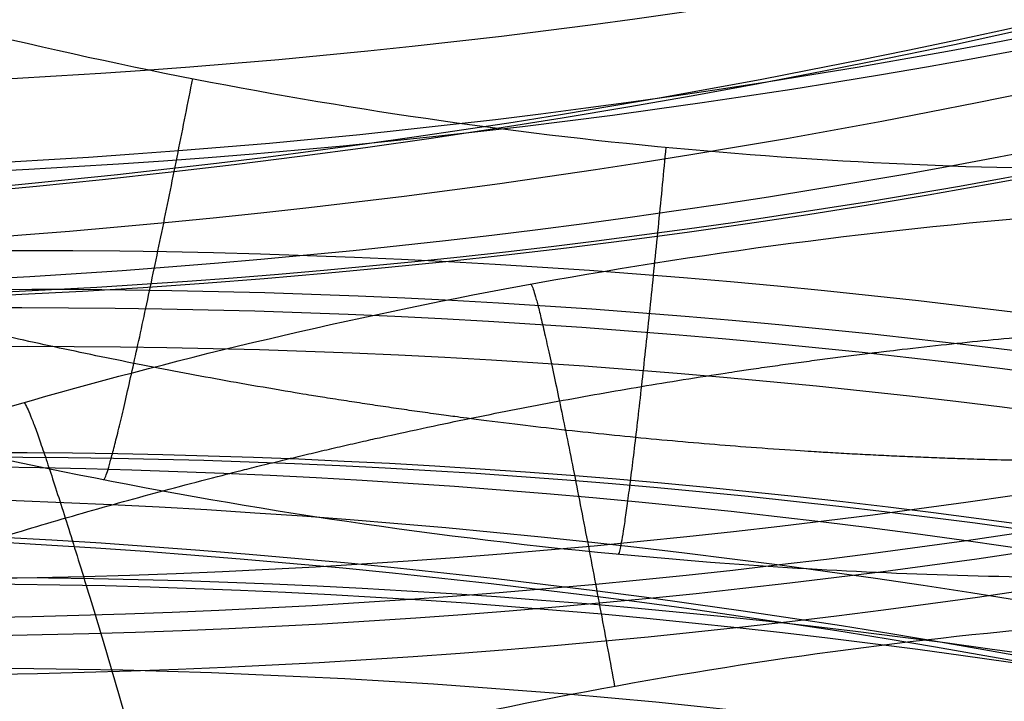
# Model space of a CAD drawing. Header units: millimetres. Extents: x -100 to 126, y -123 to 124.
# Tile 28 of 133: x -29.46 to -22.48, y -1.52 to 3.31. Entities that reach past the tile are written whole.
import ezdxf

# ---------------------------------------------------------------- set-up
doc = ezdxf.new("R2010")
doc.units = ezdxf.units.MM
doc.layers.add('Window garden_table', color=18, linetype='Continuous', true_color=0x000000)

msp = doc.modelspace()

# ---------------------------------------------------------------- linework, layer by layer
at = {"layer": 'Window garden_table', "extrusion": (0.09536166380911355, -0.1744338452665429, -0.9800402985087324)}
msp.add_circle((-1.574126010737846, -30.75175541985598, -191.3559656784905), 58.0726845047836, dxfattribs=at)
at = {"layer": 'Window garden_table', "extrusion": (0.09536166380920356, -0.1744338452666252, -0.9800402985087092)}
msp.add_circle((-1.574126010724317, -30.75175541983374, -193.8559656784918), 55.57268450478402, dxfattribs=at)
at = {"layer": 'Window garden_table', "extrusion": (0.09536166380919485, -0.1744338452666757, -0.980040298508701)}
msp.add_circle((-1.574126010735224, -30.75175541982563, -178.8287876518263), 56.11893305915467, dxfattribs=at)
at = {"layer": 'Window garden_table', "extrusion": (-0.09536166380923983, 0.1744338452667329, 0.9800402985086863)}
msp.add_circle((1.574126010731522, -30.75175541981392, 161.332072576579), 53.3216152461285, dxfattribs=at)
at = {"layer": 'Window garden_table', "extrusion": (0.09536166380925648, -0.1744338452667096, -0.9800402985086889)}
msp.add_circle((-1.574126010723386, -30.75175541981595, -163.8559656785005), 52.2464788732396, dxfattribs=at)
at = {"layer": 'Window garden_table', "extrusion": (0.09758912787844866, 0.1731975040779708, -0.9800402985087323)}
msp.add_circle((-0.5139650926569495, -28.34734351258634, -190.8682362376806), 58.0726845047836, dxfattribs=at)
at = {"layer": 'Window garden_table', "extrusion": (0.09758912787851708, 0.1731975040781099, -0.9800402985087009)}
msp.add_circle((-0.5139650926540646, -28.34734351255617, -178.341058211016), 56.11893305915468, dxfattribs=at)
at = {"layer": 'Window garden_table', "extrusion": (-0.09758912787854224, -0.1731975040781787, 0.9800402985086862)}
msp.add_circle((0.5139650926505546, -28.34734351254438, 160.8443431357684), 53.3216152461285, dxfattribs=at)
at = {"layer": 'Window garden_table', "extrusion": (0.09758912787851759, 0.1731975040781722, -0.9800402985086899)}
msp.add_circle((-0.5139650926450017, -28.34734351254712, -163.3682362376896), 52.24647887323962, dxfattribs=at)
at = {"layer": 'Window garden_table', "extrusion": (0.09758912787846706, 0.1731975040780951, -0.9800402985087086)}
msp.add_circle((-0.5139650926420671, -28.34734351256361, -193.3682362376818), 55.57268450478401, dxfattribs=at)
at = {"layer": 'Window garden_table', "extrusion": (0.1036622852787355, -0.1874754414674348, -0.9767840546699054)}
msp.add_arc((0.0089831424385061, -26.07164328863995, -165.4430030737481), 55.62077421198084, 91.742196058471, 88.66369701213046, dxfattribs=at)
at = {"layer": 'Window garden_table', "extrusion": (0.1036622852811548, -0.1874754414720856, -0.976784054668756)}
for centre, radius, end in [((0.0089831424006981, -26.0716432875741, -165.7884737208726), 55.27530356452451, 88.66369701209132), ((0.0089831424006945, -26.0716432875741, -165.0975324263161), 55.27530356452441, 88.6636970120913), ((0.0089831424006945, -26.0716432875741, -165.4430030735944), 54.92983291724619, 88.6636970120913)]:
    msp.add_arc(centre, radius, 91.7421960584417, end, dxfattribs=at)
at = {"layer": 'Window garden_table', "extrusion": (0.09536166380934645, -0.1744338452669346, -0.9800402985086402)}
msp.add_arc((-1.574126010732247, -30.75175541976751, -190.9647199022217), 58.04188007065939, 90.0000000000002, 270.0000000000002, dxfattribs=at)
at = {"layer": 'Window garden_table', "extrusion": (-0.09536166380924, 0.1744338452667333, 0.9800402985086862)}
msp.add_arc((1.574126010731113, -30.75175541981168, 191.7472114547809), 53.10348893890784, 269.9999999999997, 89.99999999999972, dxfattribs=at)
at = {"layer": 'Window garden_table', "extrusion": (0.0953616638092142, -0.1744338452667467, -0.9800402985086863)}
msp.add_arc((-1.574126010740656, -30.75175541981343, -166.6928554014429), 54.19598604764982, 90.00000000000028, 270.0000000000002, dxfattribs=at)
at = {"layer": 'Window garden_table', "extrusion": (0.09536166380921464, -0.1744338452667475, -0.9800402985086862)}
msp.add_arc((-1.574126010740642, -30.75175541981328, -165.2059169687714), 53.09254346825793, 89.99999999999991, 269.9999999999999, dxfattribs=at)
at = {"layer": 'Window garden_table', "extrusion": (-0.09536166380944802, 0.1744338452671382, 0.9800402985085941)}
msp.add_arc((1.574126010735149, -30.75175541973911, 161.0190759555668), 53.29697169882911, 269.9999999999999, 89.99999999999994, dxfattribs=at)
at = {"layer": 'Window garden_table', "extrusion": (-0.09536166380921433, 0.1744338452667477, 0.9800402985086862)}
msp.add_arc((1.574126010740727, -30.75175541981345, 162.774297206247), 52.70725160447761, 270.0000000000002, 90.0000000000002, dxfattribs=at)
at = {"layer": 'Window garden_table', "extrusion": (0.1027248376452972, 0.1879907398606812, -0.9767840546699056)}
msp.add_arc((-0.5323598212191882, -25.464587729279, -164.2860971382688), 55.62077421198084, 91.74219605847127, 88.66369701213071, dxfattribs=at)
at = {"layer": 'Window garden_table', "extrusion": (0.1027248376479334, 0.1879907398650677, -0.9767840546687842)}
for centre, radius, start, end in [((-0.5323598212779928, -25.46458772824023, -163.9406264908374), 55.27530356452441, 91.74219605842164, 88.66369701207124), ((-0.5323598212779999, -25.46458772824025, -164.6315677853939), 55.27530356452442, 91.74219605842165, 88.66369701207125), ((-0.5323598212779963, -25.46458772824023, -164.2860971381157), 54.92983291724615, 91.74219605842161, 88.66369701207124)]:
    msp.add_arc(centre, radius, start, end, dxfattribs=at)
at = {"layer": 'Window garden_table', "extrusion": (0.09758912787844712, 0.1731975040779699, -0.9800402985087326)}
msp.add_arc((-0.5139650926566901, -28.3473435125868, -190.4769904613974), 58.04188007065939, 270, 89.99999999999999, dxfattribs=at)
at = {"layer": 'Window garden_table', "extrusion": (0.09758912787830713, 0.1731975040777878, -0.9800402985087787)}
msp.add_arc((-0.5139650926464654, -28.34734351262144, -166.2051259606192), 54.19598604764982, 269.9999999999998, 89.99999999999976, dxfattribs=at)
at = {"layer": 'Window garden_table', "extrusion": (-0.09758912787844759, -0.17319750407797, 0.9800402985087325)}
msp.add_arc((0.5139650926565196, -28.34734351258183, 160.5313465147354), 53.29697169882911, 90.0000000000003, 270.0000000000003, dxfattribs=at)
at = {"layer": 'Window garden_table', "extrusion": (0.09758912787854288, 0.173197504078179, -0.9800402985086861)}
msp.add_arc((-0.5139650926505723, -28.34734351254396, -164.7181875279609), 53.09254346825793, 269.9999999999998, 89.99999999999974, dxfattribs=at)
at = {"layer": 'Window garden_table', "extrusion": (-0.09758912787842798, -0.1731975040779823, 0.9800402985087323)}
msp.add_arc((0.5139650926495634, -28.34734351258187, 162.2865677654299), 52.70725160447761, 90.00000000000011, 270.0000000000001, dxfattribs=at)
at = {"layer": 'Window garden_table', "extrusion": (-0.09758912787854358, -0.1731975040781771, 0.9800402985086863)}
msp.add_arc((0.5139650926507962, -28.34734351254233, 191.2594820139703), 53.10348893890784, 89.99999999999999, 270, dxfattribs=at)
at = {"layer": 'Window garden_table'}
for points in [[(-39.55866727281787, 69.07844957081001, 49.51840147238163), (-40.59708286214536, 68.51075562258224, 49.5184014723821), (-41.60748831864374, 67.89162768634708, 49.52091995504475), (-43.56234900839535, 66.55660489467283, 49.53096916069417), (-44.50695013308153, 65.84058718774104, 49.53850151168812), (-46.32123047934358, 64.3186135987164, 49.55850777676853), (-47.19102927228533, 63.51250751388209, 49.57098489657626), (-48.84744049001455, 61.81803237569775, 49.60076469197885), (-49.63414173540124, 60.92949086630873, 49.61807205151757), (-51.11687697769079, 59.07859512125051, 49.65735198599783), (-51.81296555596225, 58.11605201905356, 49.67933057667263), (-53.10784735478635, 56.12629996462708, 49.72774966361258), (-53.70665848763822, 55.09889216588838, 49.75419731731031), (-54.80127146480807, 52.9891695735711, 49.81130997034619), (-55.29705327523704, 51.90665279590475, 49.84198303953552), (-56.18086096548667, 49.69699294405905, 49.90726277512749), (-56.56882880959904, 48.56965181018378, 49.94187816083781), (-57.23327359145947, 46.28105098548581, 50.01472198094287), (-57.50965569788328, 45.11960423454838, 50.05295949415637), (-57.94824098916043, 42.7738283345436, 50.13269291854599), (-58.11031502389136, 41.58932999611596, 50.17419795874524), (-58.31866906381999, 39.20871392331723, 50.26008067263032), (-58.36478932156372, 38.01245131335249, 50.30446720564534), (-58.34071002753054, 35.61969288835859, 50.39569928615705), (-58.27032503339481, 34.4230823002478, 50.44255310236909), (-58.01380558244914, 32.04103243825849, 50.53828178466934), (-57.82746596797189, 30.85551340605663, 50.58716401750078), (-57.34070090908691, 28.50696429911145, 50.68649096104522), (-57.04005750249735, 27.34389330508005, 50.73694184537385), (-56.32742934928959, 25.0513663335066, 50.83893085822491), (-55.91522148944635, 23.92191081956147, 50.89047370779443), (-54.98326787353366, 21.70744588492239, 50.99415888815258), (-54.46330201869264, 20.62247940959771, 51.04630427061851), (-53.32066359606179, 18.50742734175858, 51.15069852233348), (-52.69778235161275, 17.47742670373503, 51.2029486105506), (-51.35513174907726, 15.48224635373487, 51.3070524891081), (-50.63517348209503, 14.51719148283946, 51.3589055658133), (-49.10512564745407, 12.66125307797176, 51.46171640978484), (-48.29487489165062, 11.77053047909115, 51.51267150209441), (-46.59187927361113, 10.07192679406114, 51.61319279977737), (-45.69900815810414, 9.264237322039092, 51.66275441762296), (-43.83922319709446, 7.739604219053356, 51.76000535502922), (-42.87222416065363, 7.022875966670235, 51.80768830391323), (-40.87337462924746, 5.687223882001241, 51.90071343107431), (-39.84148471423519, 5.068530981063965, 51.94604766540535), (-37.72270252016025, 3.93508898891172, 52.03392660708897), (-36.63581958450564, 3.420577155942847, 52.07646208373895), (-34.41746875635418, 2.500651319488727, 52.15831920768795), (-33.28606000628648, 2.095471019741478, 52.19763069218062), (-30.98954673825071, 1.398318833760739, 52.27264463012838), (-29.82455007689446, 1.10656698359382, 52.3083363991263), (-27.47211893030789, 0.6392898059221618, 52.3757492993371), (-26.28483774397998, 0.4639609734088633, 52.40745967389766), (-23.89935539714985, 0.2314164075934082, 52.46658604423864), (-22.70134756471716, 0.1743644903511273, 52.49399167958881), (-20.90536399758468, 0.1779157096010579, 52.53165805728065), (-20.30668025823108, 0.1939707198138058, 52.54364329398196), (-19.11098851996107, 0.2557698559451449, 52.56643816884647), (-18.51401016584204, 0.3015266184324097, 52.57724669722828), (-17.32319059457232, 0.4226334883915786, 52.59766015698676), (-16.72938034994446, 0.4979932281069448, 52.60726406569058), (-15.54635235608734, 0.678136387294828, 52.62524333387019), (-14.95716658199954, 0.7829263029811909, 52.63361776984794), (-13.7848330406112, 1.021686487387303, 52.64911627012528), (-13.2017179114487, 1.155660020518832, 52.65623952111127), (-12.04295751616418, 1.452470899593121, 52.66921703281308), (-11.46734520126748, 1.61530822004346, 52.67507060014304), (-10.32500484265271, 1.969457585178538, 52.68549339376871), (-9.758309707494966, 2.160766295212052, 52.69006205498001), (-8.635196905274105, 2.571397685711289, 52.69790300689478), (-8.07881174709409, 2.7907137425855, 52.70117486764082), (-6.97768716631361, 3.256828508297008, 52.70641355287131), (-6.432979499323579, 3.503617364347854, 52.70838008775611), (-5.356549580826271, 4.024077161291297, 52.71100285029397), (-4.824857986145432, 4.297735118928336, 52.71165893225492), (-3.775767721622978, 4.87126483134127, 52.71165893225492), (-3.258398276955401, 5.171120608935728, 52.71100285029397), (-2.23922415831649, 5.796311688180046, 52.70838008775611), (-1.737446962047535, 6.121628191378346, 52.70641355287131), (-0.7506901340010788, 6.796942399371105, 52.70117486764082), (-0.2657359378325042, 7.14691869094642, 52.69790300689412), (0.6861844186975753, 7.870692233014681, 52.69006205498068), (1.153127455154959, 8.244465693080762, 52.68549339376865), (2.067880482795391, 9.014913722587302, 52.67507060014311), (2.515669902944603, 9.411562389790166, 52.66921703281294), (3.391019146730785, 10.22678386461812, 52.65623952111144), (3.818561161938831, 10.64532894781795, 52.64911627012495), (4.652370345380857, 11.503311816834, 52.63361776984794), (5.05862264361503, 11.94272036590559, 52.62524333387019), (5.848861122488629, 12.84134706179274, 52.60726406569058), (6.232835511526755, 13.30053478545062, 52.59766015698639), (6.977583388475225, 14.23758799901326, 52.57724669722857), (7.338348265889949, 14.71542221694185, 52.56643816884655), (8.035801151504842, 15.6885909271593, 52.54364329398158), (8.372483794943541, 16.18389364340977, 52.53165805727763), (9.344939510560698, 17.69382723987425, 52.49399167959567), (9.943594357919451, 18.7331010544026, 52.46658604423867), (11.03551534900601, 20.86671572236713, 52.40745967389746), (11.52881503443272, 21.96080540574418, 52.37574929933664), (12.40529828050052, 24.19330565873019, 52.30833639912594), (12.78856449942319, 25.33148111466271, 52.27264463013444), (13.44135574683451, 27.640995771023, 52.19763069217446), (13.71100777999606, 28.81212540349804, 52.15831920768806), (14.13407737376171, 31.17609580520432, 52.07646208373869), (14.28765974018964, 32.36876063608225, 52.0339266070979), (14.47724559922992, 34.76416998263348, 51.94604766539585), (14.51344377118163, 35.96677856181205, 51.90071343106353), (14.4680708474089, 38.37038153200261, 51.80768830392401), (14.38671542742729, 39.57128445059, 51.76000535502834), (14.10719254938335, 41.95983488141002, 51.6627544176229), (13.90925238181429, 43.14743784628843, 51.61319279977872), (13.39864748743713, 45.49791252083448, 51.5126715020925), (13.08621221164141, 46.6607870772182, 51.46171640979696), (12.34980701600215, 48.95060390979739, 51.35890556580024), (11.92605957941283, 50.07759500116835, 51.30705248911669), (10.97128472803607, 52.28482409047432, 51.20294861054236), (10.44046437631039, 53.36515372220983, 51.15069852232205), (9.276816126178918, 55.46871987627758, 51.04630427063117), (8.644172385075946, 56.49208620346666, 50.99415888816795), (7.283111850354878, 58.47196163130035, 50.89047370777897), (6.554850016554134, 59.4286328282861, 50.83893085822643), (5.009686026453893, 61.26601875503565, 50.73694184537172), (4.192904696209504, 62.14692105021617, 50.68649096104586), (2.478661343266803, 63.82441705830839, 50.58716401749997), (1.581282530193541, 64.62121633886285, 50.53828178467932), (-0.2854474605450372, 66.12297627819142, 50.44255310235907), (-1.254755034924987, 66.82815269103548, 50.39569928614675), (-3.255969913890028, 68.1400260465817, 50.3044672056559), (-4.287873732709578, 68.74694104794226, 50.26008067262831), (-6.404334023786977, 69.85659871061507, 50.17419795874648), (-7.488926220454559, 70.35955404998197, 50.13269291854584), (-9.700336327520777, 71.2565975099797, 50.05295949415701), (-10.82722694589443, 71.65088567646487, 50.01472198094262), (-13.1124255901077, 72.32693875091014, 49.9418781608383), (-14.27083989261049, 72.60888446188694, 49.90726277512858), (-16.60799780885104, 73.0576667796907, 49.8419830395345), (-17.78687682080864, 73.22465915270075, 49.81130997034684), (-20.15370005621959, 73.44204074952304, 49.75419731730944), (-21.34180349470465, 73.49255586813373, 49.72774966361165), (-23.71574057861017, 73.47659238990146, 49.67933057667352), (-24.90175128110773, 73.41020605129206, 49.65735198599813), (-27.26020247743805, 73.16115422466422, 49.61807205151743), (-28.43283142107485, 72.97854473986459, 49.60076469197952), (-30.75335823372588, 72.4988579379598, 49.57098489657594), (-31.90144922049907, 72.20179894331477, 49.55850777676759), (-34.16198230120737, 71.49610285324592, 49.53850151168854), (-35.27461537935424, 71.08744618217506, 49.53096916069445), (-37.45365898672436, 70.1624947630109, 49.5209199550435), (-38.52025168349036, 69.64614351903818, 49.5184014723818), (-39.55866727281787, 69.07844957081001, 49.51840147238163)], [(-37.4170948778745, -67.45344788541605, 49.51840147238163), (-36.38603930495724, -68.03440206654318, 49.5184014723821), (-35.32615100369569, -68.56437883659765, 49.52091995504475), (-33.1591391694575, -69.51717780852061, 49.53096916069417), (-32.05183420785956, -69.94005883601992, 49.53850151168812), (-29.8005299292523, -70.67466473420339, 49.55850777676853), (-28.65633989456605, -70.98641162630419, 49.57098489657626), (-26.34215059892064, -71.49579558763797, 49.60076469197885), (-25.17195800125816, -71.69341681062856, 49.61807205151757), (-22.81689194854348, -71.97267071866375, 49.65735198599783), (-21.63182934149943, -72.05424981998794, 49.67933057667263), (-19.25829174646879, -72.10063296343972, 49.72774966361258), (-18.06963853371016, -72.06534702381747, 49.75419731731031), (-15.70022398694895, -71.87831309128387, 49.81130997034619), (-14.51930183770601, -71.72644125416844, 49.84198303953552), (-12.17658487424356, -71.30764545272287, 49.90726277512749), (-11.01465267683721, -71.04056747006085, 49.94187816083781), (-8.72097834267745, -70.39385373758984, 50.01472198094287), (-7.589127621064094, -70.01403856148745, 50.05295949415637), (-5.36640386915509, -69.14540702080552, 50.13269291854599), (-4.275455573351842, -68.65639155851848, 50.17419795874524), (-2.144949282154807, -67.57394653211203, 50.26008067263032), (-1.1053528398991, -66.9803047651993, 50.30446720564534), (0.912508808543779, -65.69418382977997, 50.39569928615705), (1.890773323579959, -65.00148657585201, 50.44255310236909), (3.776594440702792, -63.52377128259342, 50.53828178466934), (4.684110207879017, -62.73853694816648, 50.58716401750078), (6.419709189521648, -61.08314596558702, 50.68649096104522), (7.247711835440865, -60.21278270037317, 50.73694184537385), (8.816294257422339, -58.39534824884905, 50.83893085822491), (9.556755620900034, -57.44808796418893, 50.89047370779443), (10.94307564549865, -55.48581650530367, 50.99415888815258), (11.58878143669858, -54.47064126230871, 51.04630427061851), (12.7792904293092, -52.38215948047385, 51.15069852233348), (13.32391115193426, -51.30872078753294, 51.2029486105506), (14.30689229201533, -49.11390796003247, 51.3070524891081), (14.74504683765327, -47.99243954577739, 51.3589055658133), (15.51073457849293, -45.71224744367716, 51.46171640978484), (15.83804593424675, -44.5534720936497, 51.51267150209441), (16.37872921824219, -42.20973359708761, 51.61319279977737), (16.5918717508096, -41.02476466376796, 51.66275441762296), (16.90197991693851, -38.63999232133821, 51.76000535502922), (16.99871770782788, -37.44023054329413, 51.80768830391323), (17.07488803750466, -35.03740636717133, 51.90071343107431), (17.05410374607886, -33.83443267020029, 51.94604766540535), (16.89522958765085, -31.43679054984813, 52.03392660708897), (16.75694331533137, -30.24225555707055, 52.07646208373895), (16.36420171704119, -27.87305780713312, 52.15831920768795), (16.10957934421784, -26.69856886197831, 52.19763069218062), (15.48643712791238, -24.3808786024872, 52.27264463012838), (15.11778760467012, -23.23788521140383, 52.3083363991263), (14.26998485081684, -20.99433651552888, 52.3757492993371), (13.79074595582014, -19.89401524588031, 52.40745967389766), (12.72625597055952, -17.7465832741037, 52.46658604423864), (12.14096812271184, -16.69972329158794, 52.49399167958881), (11.18794140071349, -15.17745207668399, 52.53165805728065), (10.85763349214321, -14.67787558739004, 52.54364329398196), (10.17270861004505, -13.69584922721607, 52.56643816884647), (9.818096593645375, -13.21343119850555, 52.57724669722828), (9.085417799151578, -12.26691130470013, 52.59766015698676), (8.707359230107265, -11.80284081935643, 52.60726406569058), (7.928701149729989, -10.89416134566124, 52.62524333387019), (7.528113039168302, -10.4495829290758, 52.63361776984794), (6.705366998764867, -9.580985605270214, 52.64911627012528), (6.283223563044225, -9.156996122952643, 52.65623952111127), (5.418392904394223, -8.330624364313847, 52.66921703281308), (4.975723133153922, -7.928270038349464, 52.67507060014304), (4.070918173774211, -7.146163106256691, 52.68549339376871), (3.608803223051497, -6.766436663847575, 52.69006205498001), (2.666235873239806, -6.030524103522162, 52.69790300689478), (2.185806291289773, -5.674362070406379, 52.70117486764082), (1.207784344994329, -4.986458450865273, 52.70641355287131), (0.710217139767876, -4.654738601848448, 52.70838008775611), (-0.3008617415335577, -4.016538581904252, 52.71100285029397), (-0.8143461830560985, -3.710077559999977, 52.71165893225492), (-1.856000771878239, -3.123151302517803, 52.71165893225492), (-2.384141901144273, -2.842702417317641, 52.71100285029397), (-3.453813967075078, -2.308491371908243, 52.70838008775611), (-3.995314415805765, -2.054742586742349, 52.70641355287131), (-5.090375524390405, -1.574555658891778, 52.70117486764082), (-5.643904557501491, -1.348127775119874, 52.69790300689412), (-6.761663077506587, -0.9231378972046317, 52.69006205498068), (-7.325860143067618, -0.7245829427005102, 52.68549339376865), (-8.463568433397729, -0.3558240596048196, 52.67507060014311), (-9.037046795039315, -0.1856238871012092, 52.66921703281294), (-10.19190854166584, 0.1260116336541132, 52.65623952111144), (-10.77325897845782, 0.267446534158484, 52.64911627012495), (-11.94243665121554, 0.5212100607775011, 52.63361776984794), (-12.53023120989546, 0.6335415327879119, 52.62524333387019), (-13.71085360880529, 0.8288298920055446, 52.60726406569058), (-14.30364939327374, 0.9117928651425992, 52.59766015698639), (-15.49281925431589, 1.048149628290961, 52.57724669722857), (-16.08916223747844, 1.101552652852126, 52.56643816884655), (-17.28396386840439, 1.178668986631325, 52.54364329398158), (-17.8823927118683, 1.202394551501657, 52.53165805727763), (-19.67818330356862, 1.228960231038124, 52.49399167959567), (-20.87682386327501, 1.187264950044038, 52.46658604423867), (-23.26509029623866, 0.985308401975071, 52.40745967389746), (-24.45452075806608, 0.8252084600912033, 52.37574929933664), (-26.81274670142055, 0.3881150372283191, 52.30833639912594), (-27.98138637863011, 0.1113160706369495, 52.27264463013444), (-30.28664478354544, -0.5563500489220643, 52.19763069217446), (-31.42315284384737, -0.946998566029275, 52.15831920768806), (-33.65310997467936, -1.838421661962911, 52.07646208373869), (-34.74649691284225, -2.338963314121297, 52.0339266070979), (-36.87962970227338, -3.445160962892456, 51.94604766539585), (-37.91936317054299, -4.05057984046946, 51.90071343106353), (-39.93516437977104, -5.360507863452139, 51.80768830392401), (-40.91126857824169, -6.064785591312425, 51.76000535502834), (-42.79043834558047, -7.565461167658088, 51.6627544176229), (-43.69358633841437, -8.361642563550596, 51.61319279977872), (-45.41820899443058, -10.03828362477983, 51.5126715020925), (-46.23980744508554, -10.91855007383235, 51.46171640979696), (-47.79351269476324, -12.75472918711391, 51.35890556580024), (-48.52577860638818, -13.7104788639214, 51.30705248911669), (-49.89388633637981, -15.68828990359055, 51.20294861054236), (-50.5299154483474, -16.71022401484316, 51.15069852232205), (-51.69956352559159, -18.81045999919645, 51.04630427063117), (-52.23339006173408, -19.88867425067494, 50.99415888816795), (-53.19364456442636, -22.09101477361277, 50.89047370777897), (-53.62029206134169, -23.21509528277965, 50.83893085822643), (-54.36223944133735, -25.49830199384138, 50.73694184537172), (-54.67776241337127, -26.65742487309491, 50.68649096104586), (-55.19458314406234, -28.99954345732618, 50.58716401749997), (-55.39609937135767, -30.18257728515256, 50.53828178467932), (-55.68312269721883, -32.56114437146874, 50.44255310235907), (-55.76883595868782, -33.75675475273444, 50.39569928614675), (-55.82357543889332, -36.14900814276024, 50.3044672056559), (-55.79278855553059, -37.34576353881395, 50.26008067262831), (-55.61495818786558, -39.72885410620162, 50.17419795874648), (-55.4680762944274, -40.91533209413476, 50.13269291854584), (-55.05958711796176, -43.26653566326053, 50.05295949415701), (-54.79811114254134, -44.43142876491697, 50.01472198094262), (-54.16304834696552, -46.72835624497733, 49.9418781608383), (-53.78955874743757, -47.86057645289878, 49.90726277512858), (-52.9341394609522, -50.08138048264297, 49.8419830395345), (-52.45227034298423, -51.17016160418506, 49.81130997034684), (-51.38478242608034, -53.29373795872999, 49.75419731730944), (-50.79918624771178, -54.32873490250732, 49.72774966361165), (-49.52990858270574, -56.33491692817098, 49.67933057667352), (-48.84621173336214, -57.30630106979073, 49.65735198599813), (-47.38731666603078, -59.17604544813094, 49.61807205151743), (-46.61206629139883, -60.07459523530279, 49.60076469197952), (-44.97750504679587, -61.79015743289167, 49.57098489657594), (-44.11810757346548, -62.60734342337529, 49.55850777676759), (-42.32347963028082, -64.15244126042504, 49.53850151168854), (-41.38813152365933, -64.88050482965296, 49.53096916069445), (-39.45053908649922, -66.24046869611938, 49.5209199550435), (-38.44815045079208, -66.8724937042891, 49.5184014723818), (-37.4170948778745, -67.45344788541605, 49.51840147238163)]]:
    msp.add_rational_spline(points, [0.905089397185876, 0.9050893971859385, 0.9050521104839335, 0.904903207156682, 0.904791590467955, 0.9044947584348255, 0.904309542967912, 0.9038667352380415, 0.903609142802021, 0.9030232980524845, 0.9026950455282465, 0.901970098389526, 0.9015734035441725, 0.9007142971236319, 0.9002518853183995, 0.8992645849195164, 0.8987396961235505, 0.8976312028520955, 0.8970475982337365, 0.8958259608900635, 0.8951879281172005, 0.8938622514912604, 0.893174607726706, 0.8917550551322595, 0.89102314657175, 0.889520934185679, 0.8887506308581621, 0.887178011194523, 0.8863756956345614, 0.884745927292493, 0.883918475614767, 0.8822457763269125, 0.8814005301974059, 0.879700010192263, 0.8788447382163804, 0.877132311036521, 0.8762751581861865, 0.8745674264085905, 0.8737168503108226, 0.8720309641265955, 0.871195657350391, 0.869549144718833, 0.8687379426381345, 0.867148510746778, 0.866370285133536, 0.8648555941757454, 0.8641191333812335, 0.862696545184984, 0.8620104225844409, 0.8606967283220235, 0.8600691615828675, 0.8588802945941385, 0.8583189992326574, 0.8572697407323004, 0.8567817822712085, 0.8561095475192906, 0.855895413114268, 0.8554877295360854, 0.8552941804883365, 0.854928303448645, 0.854755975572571, 0.854433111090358, 0.854282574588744, 0.8540037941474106, 0.853875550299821, 0.8536417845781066, 0.8535362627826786, 0.8533482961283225, 0.8532658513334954, 0.853124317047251, 0.8530652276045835, 0.852970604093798, 0.8529350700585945, 0.8528876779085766, 0.8528758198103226, 0.8528758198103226, 0.8528876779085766, 0.8529350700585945, 0.852970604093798, 0.8530652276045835, 0.853124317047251, 0.8532658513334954, 0.853348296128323, 0.8535362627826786, 0.8536417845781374, 0.85387555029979, 0.8540037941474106, 0.854282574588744, 0.854433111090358, 0.854755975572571, 0.85492830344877, 0.8552941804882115, 0.8554877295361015, 0.8558954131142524, 0.856109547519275, 0.85678178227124, 0.8572697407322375, 0.8583189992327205, 0.8588802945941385, 0.8600691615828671, 0.8606967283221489, 0.8620104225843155, 0.8626965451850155, 0.8641191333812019, 0.8648555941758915, 0.8663702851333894, 0.8671485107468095, 0.8687379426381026, 0.8695491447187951, 0.8711956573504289, 0.872030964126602, 0.8737168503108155, 0.8745674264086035, 0.8762751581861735, 0.8771323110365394, 0.878844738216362, 0.8797000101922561, 0.8814005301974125, 0.882245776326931, 0.883918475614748, 0.8847459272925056, 0.886375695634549, 0.8871780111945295, 0.888750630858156, 0.889520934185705, 0.891023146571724, 0.8917550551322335, 0.893174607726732, 0.893862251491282, 0.8951879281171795, 0.89582596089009, 0.8970475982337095, 0.8976312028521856, 0.8987396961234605, 0.8992645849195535, 0.900251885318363, 0.900714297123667, 0.9015734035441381, 0.9019700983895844, 0.902695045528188, 0.903023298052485, 0.9036091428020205, 0.9038667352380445, 0.904309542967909, 0.904494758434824, 0.904791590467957, 0.9049032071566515, 0.905052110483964, 0.9050893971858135, 0.905089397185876], degree=3, knots=[0, 0, 0, 0, 0.098174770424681, 0.098174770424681, 0.196349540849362, 0.196349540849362, 0.294524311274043, 0.294524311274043, 0.392699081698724, 0.392699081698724, 0.490873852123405, 0.490873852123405, 0.589048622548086, 0.589048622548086, 0.687223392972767, 0.687223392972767, 0.785398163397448, 0.785398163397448, 0.883572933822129, 0.883572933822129, 0.98174770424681, 0.98174770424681, 1.07992247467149, 1.07992247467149, 1.17809724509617, 1.17809724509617, 1.27627201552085, 1.27627201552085, 1.37444678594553, 1.37444678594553, 1.47262155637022, 1.47262155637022, 1.5707963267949, 1.5707963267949, 1.66897109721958, 1.66897109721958, 1.76714586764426, 1.76714586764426, 1.86532063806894, 1.86532063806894, 1.96349540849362, 1.96349540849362, 2.0616701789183, 2.0616701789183, 2.15984494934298, 2.15984494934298, 2.25801971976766, 2.25801971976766, 2.35619449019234, 2.35619449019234, 2.45436926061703, 2.45436926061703, 2.55254403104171, 2.55254403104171, 2.65071880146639, 2.65071880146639, 2.69980618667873, 2.69980618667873, 2.74889357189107, 2.74889357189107, 2.79798095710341, 2.79798095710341, 2.84706834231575, 2.84706834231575, 2.89615572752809, 2.89615572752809, 2.94524311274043, 2.94524311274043, 2.99433049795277, 2.99433049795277, 3.04341788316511, 3.04341788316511, 3.09250526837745, 3.09250526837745, 3.14159265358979, 3.14159265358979, 3.19068003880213, 3.19068003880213, 3.23976742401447, 3.23976742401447, 3.28885480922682, 3.28885480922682, 3.33794219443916, 3.33794219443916, 3.3870295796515, 3.3870295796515, 3.43611696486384, 3.43611696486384, 3.48520435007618, 3.48520435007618, 3.53429173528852, 3.53429173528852, 3.58337912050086, 3.58337912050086, 3.6324665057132, 3.6324665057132, 3.73064127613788, 3.73064127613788, 3.82881604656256, 3.82881604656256, 3.92699081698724, 3.92699081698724, 4.02516558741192, 4.02516558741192, 4.1233403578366, 4.1233403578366, 4.22151512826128, 4.22151512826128, 4.31968989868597, 4.31968989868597, 4.41786466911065, 4.41786466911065, 4.51603943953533, 4.51603943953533, 4.61421420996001, 4.61421420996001, 4.71238898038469, 4.71238898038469, 4.81056375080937, 4.81056375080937, 4.90873852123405, 4.90873852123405, 5.00691329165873, 5.00691329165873, 5.10508806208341, 5.10508806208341, 5.2032628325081, 5.2032628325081, 5.30143760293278, 5.30143760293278, 5.39961237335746, 5.39961237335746, 5.49778714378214, 5.49778714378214, 5.59596191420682, 5.59596191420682, 5.6941366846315, 5.6941366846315, 5.79231145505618, 5.79231145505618, 5.89048622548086, 5.89048622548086, 5.98866099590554, 5.98866099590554, 6.08683576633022, 6.08683576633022, 6.18501053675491, 6.18501053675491, 6.28318530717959, 6.28318530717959, 6.28318530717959, 6.28318530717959], dxfattribs=at)
for points, knots in [([(-3.924250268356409, 3.889068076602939, 54.87300912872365), (-4.425705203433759, 3.614990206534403, 54.87300619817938), (-4.91325308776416, 3.363187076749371, 54.87231602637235), (-5.901265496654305, 2.879770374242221, 54.86973010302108), (-6.390825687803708, 2.6541392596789, 54.86778908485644), (-7.798732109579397, 2.039297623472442, 54.8606716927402), (-8.662335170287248, 1.707612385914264, 54.85422642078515), (-10.26063366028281, 1.149084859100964, 54.83970064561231), (-10.99703737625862, 0.921833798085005, 54.83165495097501), (-12.3757553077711, 0.5355575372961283, 54.81477390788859), (-13.02134133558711, 0.375929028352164, 54.80588503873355), (-14.85318597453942, -0.0318006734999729, 54.77862403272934), (-15.94516111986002, -0.2125398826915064, 54.7594966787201), (-17.97510415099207, -0.4735394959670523, 54.7205132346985), (-18.9106844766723, -0.5522016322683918, 54.70063695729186), (-20.67793119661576, -0.6428628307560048, 54.66043814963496), (-21.50794346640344, -0.6542932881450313, 54.64013291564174), (-23.09055085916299, -0.6288343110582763, 54.59924801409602), (-23.8427906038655, -0.5917469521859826, 54.57867594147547), (-26.00822556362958, -0.4248052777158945, 54.51670748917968), (-27.33169734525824, -0.2401504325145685, 54.47502115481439), (-29.8177771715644, 0.2257455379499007, 54.39140991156), (-30.98012736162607, 0.5080369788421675, 54.34932427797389), (-33.18123364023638, 1.144517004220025, 54.26504800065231), (-34.22016308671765, 1.499094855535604, 54.22277545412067), (-36.19888323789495, 2.265215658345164, 54.13822145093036), (-37.1391713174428, 2.677137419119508, 54.09582698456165), (-38.93641999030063, 3.548230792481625, 54.01105470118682), (-39.79367193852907, 4.00761836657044, 53.96862737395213), (-42.2553681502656, 5.445715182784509, 53.84139507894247), (-43.75347190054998, 6.484967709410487, 53.75651975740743), (-46.51901111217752, 8.692468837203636, 53.58680388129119), (-47.78641890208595, 9.861534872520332, 53.50181012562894), (-50.11791698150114, 12.31094233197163, 53.33219194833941), (-51.18244282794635, 13.59211791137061, 53.24738242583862), (-53.12321881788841, 16.2578709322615, 53.07783174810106), (-53.9993220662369, 17.64239895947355, 52.99311628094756), (-55.56709451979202, 20.5109243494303, 52.82387367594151), (-56.2588232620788, 21.99489286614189, 52.73934664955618), (-57.45348132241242, 25.06433381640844, 52.57049553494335), (-57.95645737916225, 26.64966917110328, 52.48619353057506), (-58.7588438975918, 29.92921505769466, 52.3178505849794), (-59.05852921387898, 31.62425350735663, 52.23363850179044), (-59.42440069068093, 35.13630611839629, 52.0657741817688), (-59.49124008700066, 36.95370236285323, 51.9819818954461), (-59.3755584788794, 39.79226661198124, 51.8566536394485), (-59.30077740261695, 40.75728503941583, 51.81493914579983), (-59.06738105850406, 42.73056611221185, 51.73166259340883), (-58.9087805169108, 43.73917703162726, 51.69005082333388), (-58.49135583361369, 45.80715173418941, 51.60711862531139), (-58.23256138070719, 46.86709528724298, 51.56569137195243), (-57.58917075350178, 49.05067612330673, 51.48315052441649), (-57.20482735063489, 50.1745539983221, 51.44196735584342), (-56.26751435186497, 52.50718033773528, 51.36004600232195), (-55.71527942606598, 53.71607462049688, 51.31919226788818), (-54.69940629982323, 55.62157319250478, 51.25844655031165), (-54.32912968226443, 56.27231215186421, 51.23827661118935), (-53.5064799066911, 57.61322209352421, 51.19818645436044), (-53.05440065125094, 58.30329932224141, 51.17826810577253), (-52.03672583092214, 59.73724578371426, 51.13879663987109), (-51.47237105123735, 60.48021560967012, 51.11926906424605), (-50.17215238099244, 62.04489234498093, 51.08088372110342), (-49.43898591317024, 62.86547368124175, 51.0620046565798), (-48.11829531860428, 64.18978240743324, 51.03496767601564), (-47.63916010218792, 64.64838526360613, 51.02611539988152), (-46.57461597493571, 65.6062617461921, 51.00924539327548), (-45.98660286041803, 66.10830089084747, 51.00113827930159), (-44.64836145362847, 67.16725280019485, 50.98640541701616), (-43.89528018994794, 67.7270462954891, 50.97975164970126), (-42.58268269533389, 68.6106259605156, 50.97229972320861), (-42.11405971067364, 68.91229148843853, 50.97024703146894), (-41.13177410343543, 69.5112825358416, 50.96747988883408), (-40.63637474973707, 69.7982102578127, 50.96674743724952), (-40.10959502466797, 70.0861967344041, 50.9667474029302)], [0.1187110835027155, 0.1187110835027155, 0.1187110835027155, 0.1187110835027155, 0.1191747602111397, 0.1191747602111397, 0.1196384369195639, 0.1196384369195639, 0.1205657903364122, 0.1205657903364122, 0.1214931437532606, 0.1214931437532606, 0.1224204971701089, 0.1224204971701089, 0.1242752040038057, 0.1242752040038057, 0.1261299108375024, 0.1261299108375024, 0.1279846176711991, 0.1279846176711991, 0.1298393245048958, 0.1298393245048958, 0.1335487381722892, 0.1335487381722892, 0.1372617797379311, 0.1372617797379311, 0.1409748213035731, 0.1409748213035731, 0.144687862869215, 0.144687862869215, 0.148400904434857, 0.148400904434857, 0.1558162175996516, 0.1558162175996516, 0.1632315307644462, 0.1632315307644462, 0.1706488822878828, 0.1706488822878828, 0.1780662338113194, 0.1780662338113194, 0.1854811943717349, 0.1854811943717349, 0.1928961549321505, 0.1928961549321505, 0.2003139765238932, 0.2003139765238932, 0.2077317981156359, 0.2077317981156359, 0.2114404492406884, 0.2114404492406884, 0.2151491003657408, 0.2151491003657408, 0.2188577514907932, 0.2188577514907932, 0.2225664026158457, 0.2225664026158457, 0.226280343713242, 0.226280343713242, 0.2281373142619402, 0.2281373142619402, 0.2299942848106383, 0.2299942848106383, 0.2318512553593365, 0.2318512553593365, 0.2337082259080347, 0.2337082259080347, 0.2346367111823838, 0.2346367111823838, 0.2355651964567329, 0.2355651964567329, 0.2364936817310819, 0.2364936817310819, 0.2369579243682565, 0.2369579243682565, 0.237422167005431, 0.237422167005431, 0.237422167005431, 0.237422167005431]), ([(-37.98089123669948, -68.45405240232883, 50.9667474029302), (-38.50410305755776, -68.15924568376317, 50.96674736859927), (-38.99596129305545, -67.86588391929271, 50.96748007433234), (-39.97092436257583, -67.2540581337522, 50.97024999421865), (-40.42542734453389, -66.95318435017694, 50.97227650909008), (-41.71717784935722, -66.06014363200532, 50.97959773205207), (-42.46583775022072, -65.48970252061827, 50.98625438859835), (-43.79581315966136, -64.41030007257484, 51.00097053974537), (-44.37839823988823, -63.9001373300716, 51.00910590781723), (-45.43086634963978, -62.92911091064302, 51.02595371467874), (-45.90426097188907, -62.4645539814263, 51.03479265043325), (-47.20816381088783, -61.12406803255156, 51.06179621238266), (-47.93124155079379, -60.29416094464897, 51.08066950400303), (-49.21070751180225, -58.7148767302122, 51.11897762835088), (-49.76583811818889, -57.9649229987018, 51.13848828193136), (-50.76533239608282, -56.51888241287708, 51.17790890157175), (-51.20882316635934, -55.82323755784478, 51.19781511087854), (-52.01451120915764, -54.47267947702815, 51.23786406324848), (-52.37655809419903, -53.81765039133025, 51.25801186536), (-53.36838216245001, -51.90045674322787, 51.31869543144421), (-53.905436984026, -50.68527069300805, 51.35951287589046), (-54.81409946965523, -48.34073478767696, 51.44139809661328), (-55.18476286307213, -47.21134851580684, 51.48261381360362), (-55.80136718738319, -45.01861035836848, 51.56513962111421), (-56.04716661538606, -43.95461652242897, 51.60657935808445), (-56.43909260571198, -41.87982248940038, 51.68958828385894), (-56.58512987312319, -40.86875210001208, 51.73120484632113), (-56.79389959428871, -38.8914787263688, 51.81451775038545), (-56.85659012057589, -37.92500991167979, 51.85625327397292), (-56.9366248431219, -35.08252474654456, 51.98169530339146), (-56.84666503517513, -33.26430913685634, 52.06554195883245), (-56.43565586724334, -29.75347715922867, 52.23359053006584), (-56.11405266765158, -28.06123195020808, 52.31777795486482), (-55.26920063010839, -24.79096015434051, 52.48625897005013), (-54.74612520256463, -23.21290948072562, 52.5705385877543), (-53.51283838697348, -20.16052657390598, 52.73930315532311), (-52.80253819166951, -18.68622631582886, 52.82378998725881), (-51.19873452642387, -15.83867024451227, 52.99298836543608), (-50.30508534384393, -14.46547892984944, 53.07770194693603), (-48.33060960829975, -11.82483842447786, 53.24723912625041), (-47.24982253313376, -10.55728555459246, 53.33207502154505), (-44.88506313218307, -8.13551270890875, 53.50192019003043), (-43.60097574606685, -6.981275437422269, 53.58694471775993), (-40.80227367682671, -4.806121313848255, 53.75694100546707), (-39.28815139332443, -3.784819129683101, 53.84193063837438), (-36.80594924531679, -2.378437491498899, 53.96923268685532), (-35.94414941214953, -1.931111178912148, 54.01158876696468), (-34.13857314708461, -1.085003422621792, 54.09622143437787), (-33.19476100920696, -0.6861233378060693, 54.13851178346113), (-31.20990352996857, 0.0529545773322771, 54.22290191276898), (-30.16829892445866, 0.3935185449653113, 54.26511141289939), (-27.96395921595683, 1.000501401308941, 54.34917609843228), (-26.80101282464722, 1.267370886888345, 54.39116314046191), (-24.31044630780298, 1.70175563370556, 54.47480768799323), (-22.98337913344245, 1.869845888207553, 54.51651966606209), (-20.81459124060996, 2.009426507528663, 54.57854084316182), (-20.06142384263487, 2.036984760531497, 54.59913196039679), (-18.47754511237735, 2.042327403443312, 54.64005102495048), (-17.64713247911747, 2.020314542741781, 54.66037389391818), (-15.87987165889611, 1.907025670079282, 54.70060957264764), (-14.94435431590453, 1.81628816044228, 54.72049847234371), (-12.91761387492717, 1.529263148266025, 54.75949239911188), (-11.82785869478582, 1.334626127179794, 54.77862507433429), (-9.996289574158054, 0.9020597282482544, 54.80597597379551), (-9.35185663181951, 0.7337970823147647, 54.81485799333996), (-7.97680903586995, 0.3291849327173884, 54.83174031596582), (-7.242324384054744, 0.0919910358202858, 54.83979045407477), (-5.649716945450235, -0.4880438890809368, 54.85430717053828), (-4.78343645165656, -0.8342157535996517, 54.86079669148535), (-3.39233429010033, -1.463630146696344, 54.86780273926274), (-2.913406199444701, -1.691841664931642, 54.86973364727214), (-1.928546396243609, -2.189544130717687, 54.87232537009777), (-1.442997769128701, -2.448341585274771, 54.87301206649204), (-0.9439238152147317, -2.729612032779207, 54.87300912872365)], [0, 0, 0, 0, 0.0004637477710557, 0.0004637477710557, 0.0009274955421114, 0.0009274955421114, 0.0018549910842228, 0.0018549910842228, 0.0027824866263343, 0.0027824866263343, 0.0037099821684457, 0.0037099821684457, 0.0055649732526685, 0.0055649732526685, 0.0074199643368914, 0.0074199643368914, 0.0092749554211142, 0.0092749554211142, 0.0111299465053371, 0.0111299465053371, 0.0148399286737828, 0.0148399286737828, 0.0185499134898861, 0.0185499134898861, 0.0222598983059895, 0.0222598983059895, 0.0259698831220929, 0.0259698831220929, 0.0296798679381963, 0.0296798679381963, 0.0371046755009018, 0.0371046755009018, 0.0445294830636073, 0.0445294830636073, 0.05194033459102, 0.05194033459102, 0.0593511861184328, 0.0593511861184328, 0.0667677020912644, 0.0667677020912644, 0.0741842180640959, 0.0741842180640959, 0.0816112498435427, 0.0816112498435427, 0.0890382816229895, 0.0890382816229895, 0.0927439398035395, 0.0927439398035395, 0.0964495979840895, 0.0964495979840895, 0.1001552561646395, 0.1001552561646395, 0.1038609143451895, 0.1038609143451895, 0.107573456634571, 0.107573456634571, 0.1094297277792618, 0.1094297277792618, 0.1112859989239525, 0.1112859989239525, 0.1131422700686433, 0.1131422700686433, 0.114998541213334, 0.114998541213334, 0.1159266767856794, 0.1159266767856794, 0.1168548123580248, 0.1168548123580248, 0.1177829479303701, 0.1177829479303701, 0.1182470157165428, 0.1182470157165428, 0.1187110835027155, 0.1187110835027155, 0.1187110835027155, 0.1187110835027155])]:
    msp.add_open_spline(points, degree=3, knots=knots, dxfattribs=at)
at = {"layer": 'Window garden_table', "extrusion": (-0.01877920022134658, 0.03435057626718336, 0.9992333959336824)}
msp.add_rational_spline([(-38.70506344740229, 67.51705276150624, 49.01821929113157), (-68.8729606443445, 51.02449155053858, 49.01821929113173), (-52.1716661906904, 20.47478324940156, 50.38230203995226), (-35.47037173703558, -10.07492505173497, 51.7463847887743), (-5.302474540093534, 6.417636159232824, 51.74638478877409)], [1, 0.7071067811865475, 1, 0.7071067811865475, 1], degree=2, knots=[0, 0, 0, 54.36950854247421, 54.36950854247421, 108.7390170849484, 108.7390170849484, 108.7390170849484], dxfattribs=at)
at = {"layer": 'Window garden_table', "extrusion": (0.9811068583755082, -0.191840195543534, 0.02503341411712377)}
msp.add_rational_spline([(-28.8635693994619, 0.048105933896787, 54.42344562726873), (-28.79027157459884, 0.0446197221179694, 51.5240490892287), (-28.23180517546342, 2.889330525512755, 51.43675226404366)], [1, 0.718949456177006, 1], degree=2, dxfattribs=at)
at = {"layer": 'Window garden_table', "extrusion": (0.995291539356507, -0.0944082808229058, 0.02195058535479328)}
msp.add_rational_spline([(-25.21770044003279, -0.4799739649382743, 54.53906706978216), (-25.15600188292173, -0.5102195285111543, 51.61142379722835), (-24.87753584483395, 2.403414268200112, 51.51649539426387)], [1, 0.7155887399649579, 1], degree=2, dxfattribs=at)
at = {"layer": 'Window garden_table', "extrusion": (-0.9834846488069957, -0.1792519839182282, -0.02503341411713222)}
msp.add_rational_spline([(-25.83828120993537, 1.434174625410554, 54.42344562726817), (-25.76494472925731, 1.436721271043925, 51.52404908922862), (-25.24297792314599, -1.414912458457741, 51.43675226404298)], [1, 0.7189494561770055, 1], degree=2, dxfattribs=at)
at = {"layer": 'Window garden_table', "extrusion": (-0.9610759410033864, -0.2748754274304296, -0.02786637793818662)}
msp.add_rational_spline([(-29.42853358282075, 0.5952607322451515, 54.29323212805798), (-29.33817586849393, 0.570034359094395, 51.42574373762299), (-28.54742978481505, -2.186736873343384, 51.34685420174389)], [1, 0.7227071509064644, 1], degree=2, dxfattribs=at)
at = {"layer": 'Window garden_table', "extrusion": (0.01921784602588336, 0.03410710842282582, -0.9992333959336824)}
msp.add_rational_spline([(-2.360743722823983, -5.236757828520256, 51.74638478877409), (-32.31481880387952, 11.64103772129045, 51.7463847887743), (-49.40622320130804, -18.69214228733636, 50.38230203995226), (-66.49762759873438, -49.0253222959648, 49.01821929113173), (-36.54355251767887, -65.90311784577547, 49.01821929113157)], [1, 0.7071067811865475, 1, 0.7071067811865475, 1], degree=2, knots=[108.7390170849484, 108.7390170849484, 108.7390170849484, 163.1085256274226, 163.1085256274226, 217.4780341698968, 217.4780341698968, 217.4780341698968], dxfattribs=at)

doc.saveas('drawing.dxf')
